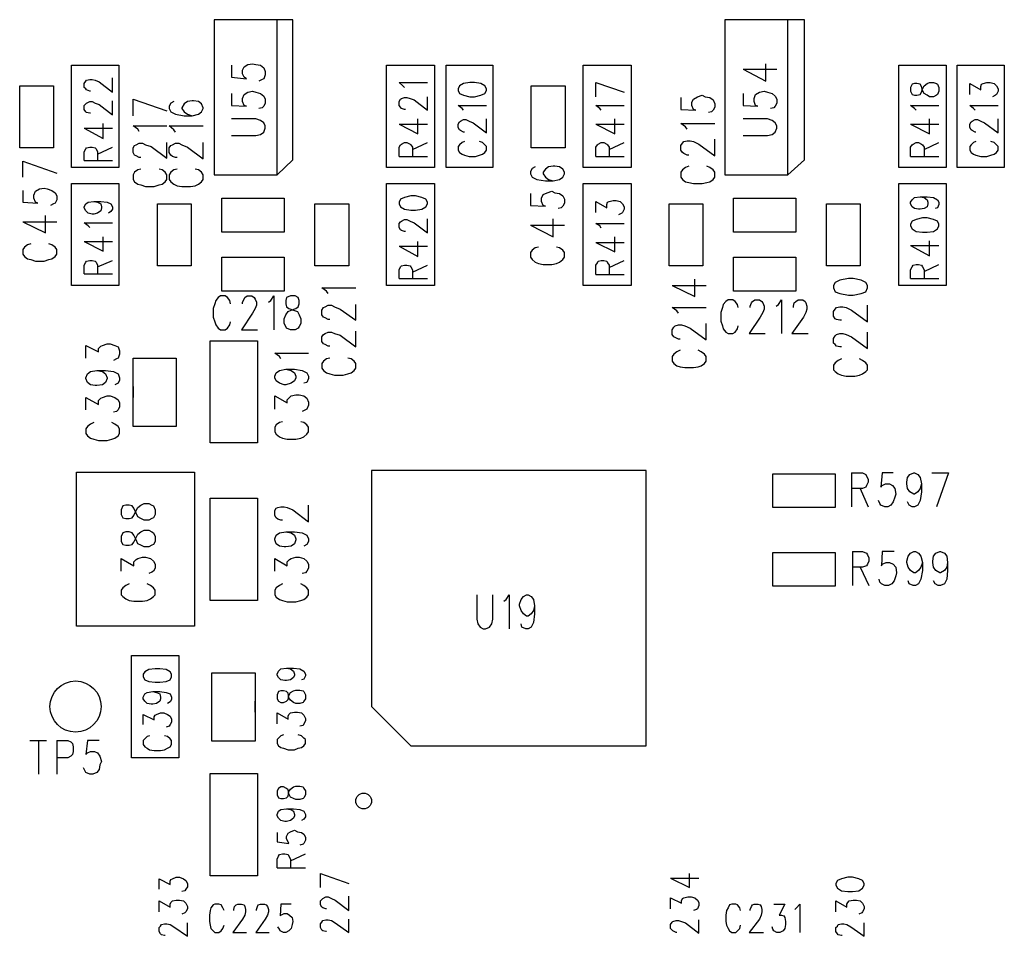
# Model space of a CAD drawing. Extents: x 11.9 to 28.1, y 10.8 to 21.2.
# Tile 19 of 33: x 18.4 to 19.6, y 17.1 to 18.2. Entities that reach past the tile are written whole.
import ezdxf

# ---------------------------------------------------------------- set-up
doc = ezdxf.new("R2010")
doc.units = 0
doc.header["$MEASUREMENT"] = 0
doc.layers.add('LAYNR1', color=2, linetype='Continuous')

msp = doc.modelspace()

# ---------------------------------------------------------------- linework, layer by layer
at = {"layer": 'LAYNR1'}
for points in [[(18.708, 18.046), (18.708, 18.224), (18.608, 18.224), (18.608, 18.027), (18.688, 18.027), (18.708, 18.046)], [(19.358, 18.046), (19.358, 18.224), (19.257, 18.224), (19.257, 18.027), (19.337, 18.027), (19.358, 18.046)], [(18.918, 18.134), (18.92, 18.13), (18.925, 18.128), (18.933, 18.126), (18.939, 18.126), (18.947, 18.128), (18.952, 18.13), (18.954, 18.134), (18.954, 18.136), (18.952, 18.14), (18.947, 18.143), (18.939, 18.144), (18.933, 18.144), (18.925, 18.143), (18.92, 18.14), (18.918, 18.136), (18.918, 18.134)], [(19.493, 18.133), (19.495, 18.129), (19.498, 18.128), (19.501, 18.128), (19.505, 18.129), (19.507, 18.132), (19.508, 18.136), (19.51, 18.14), (19.514, 18.143), (19.517, 18.144), (19.522, 18.144), (19.526, 18.143), (19.527, 18.142), (19.529, 18.138), (19.529, 18.133), (19.527, 18.129), (19.526, 18.128), (19.522, 18.126), (19.517, 18.126), (19.514, 18.128), (19.51, 18.13), (19.508, 18.134), (19.507, 18.139), (19.505, 18.142), (19.501, 18.143), (19.498, 18.143), (19.495, 18.142), (19.493, 18.138), (19.493, 18.133)], [(19.493, 17.962), (19.495, 17.958), (19.5, 17.955), (19.508, 17.954), (19.514, 17.954), (19.522, 17.955), (19.527, 17.958), (19.529, 17.962), (19.529, 17.964), (19.527, 17.968), (19.522, 17.97), (19.514, 17.972), (19.508, 17.972), (19.5, 17.97), (19.495, 17.968), (19.493, 17.964), (19.493, 17.962)], [(19.395, 17.883), (19.397, 17.878), (19.403, 17.876), (19.414, 17.874), (19.42, 17.874), (19.43, 17.876), (19.436, 17.878), (19.438, 17.883), (19.438, 17.886), (19.436, 17.89), (19.43, 17.893), (19.42, 17.895), (19.414, 17.895), (19.403, 17.893), (19.397, 17.89), (19.395, 17.886), (19.395, 17.883)], [(19.507, 17.634), (19.505, 17.628), (19.502, 17.624), (19.498, 17.621), (19.497, 17.621), (19.492, 17.624), (19.489, 17.628), (19.488, 17.634), (19.488, 17.636), (19.489, 17.642), (19.492, 17.646), (19.497, 17.648), (19.498, 17.648), (19.502, 17.646), (19.505, 17.642), (19.507, 17.634)], [(18.49, 17.595), (18.492, 17.591), (18.496, 17.59), (18.5, 17.59), (18.504, 17.591), (18.506, 17.594), (18.509, 17.6), (18.511, 17.604), (18.515, 17.607), (18.519, 17.609), (18.525, 17.609), (18.529, 17.607), (18.531, 17.606), (18.533, 17.601), (18.533, 17.595), (18.531, 17.591), (18.529, 17.59), (18.525, 17.588), (18.519, 17.588), (18.515, 17.59), (18.511, 17.592), (18.509, 17.597), (18.506, 17.603), (18.504, 17.606), (18.5, 17.607), (18.496, 17.607), (18.492, 17.606), (18.49, 17.601), (18.49, 17.595)], [(18.518, 17.389), (18.52, 17.385), (18.525, 17.383), (18.533, 17.382), (18.539, 17.382), (18.547, 17.383), (18.552, 17.385), (18.554, 17.389), (18.554, 17.392), (18.552, 17.395), (18.547, 17.398), (18.539, 17.399), (18.533, 17.399), (18.525, 17.398), (18.52, 17.395), (18.518, 17.392), (18.518, 17.389)], [(18.688, 17.361), (18.69, 17.358), (18.693, 17.356), (18.696, 17.356), (18.7, 17.358), (18.702, 17.36), (18.703, 17.365), (18.705, 17.369), (18.709, 17.371), (18.712, 17.372), (18.717, 17.372), (18.721, 17.371), (18.722, 17.37), (18.724, 17.366), (18.724, 17.361), (18.722, 17.358), (18.721, 17.356), (18.717, 17.355), (18.712, 17.355), (18.709, 17.356), (18.705, 17.359), (18.703, 17.362), (18.702, 17.368), (18.7, 17.37), (18.696, 17.371), (18.693, 17.371), (18.69, 17.37), (18.688, 17.366), (18.688, 17.361)], [(18.688, 17.239), (18.69, 17.235), (18.693, 17.234), (18.696, 17.234), (18.7, 17.235), (18.702, 17.237), (18.703, 17.243), (18.705, 17.246), (18.709, 17.249), (18.712, 17.25), (18.717, 17.25), (18.721, 17.249), (18.722, 17.247), (18.724, 17.244), (18.724, 17.239), (18.722, 17.235), (18.721, 17.234), (18.717, 17.233), (18.712, 17.233), (18.709, 17.234), (18.705, 17.236), (18.703, 17.24), (18.702, 17.245), (18.7, 17.247), (18.696, 17.249), (18.693, 17.249), (18.69, 17.247), (18.688, 17.244), (18.688, 17.239)]]:
    msp.add_lwpolyline(points, close=True, dxfattribs=at)
for points in [[(18.688, 18.027), (18.688, 18.224)], [(19.337, 18.027), (19.337, 18.224)], [(18.427, 18.036), (18.427, 18.166)], [(18.427, 18.166), (18.487, 18.166)], [(18.487, 18.166), (18.487, 18.036)], [(18.63, 18.166), (18.63, 18.151), (18.649, 18.149), (18.646, 18.151), (18.644, 18.155), (18.644, 18.16), (18.646, 18.164), (18.651, 18.167), (18.657, 18.168), (18.661, 18.167), (18.667, 18.166), (18.671, 18.163), (18.673, 18.158)], [(18.827, 18.036), (18.827, 18.166)], [(18.827, 18.166), (18.888, 18.166)], [(18.888, 18.166), (18.888, 18.036)], [(18.903, 18.036), (18.903, 18.166)], [(18.903, 18.166), (18.962, 18.166)], [(18.962, 18.166), (18.962, 18.036)], [(19.077, 18.036), (19.077, 18.166)], [(19.077, 18.166), (19.138, 18.166)], [(19.138, 18.166), (19.138, 18.036)], [(19.28, 18.161), (19.309, 18.146), (19.309, 18.168)], [(19.478, 18.036), (19.478, 18.166)], [(19.478, 18.166), (19.538, 18.166)], [(19.538, 18.166), (19.538, 18.036)], [(19.552, 18.036), (19.552, 18.166)], [(19.552, 18.166), (19.612, 18.166)], [(19.612, 18.166), (19.612, 18.036)], [(18.673, 18.158), (18.673, 18.154), (18.671, 18.149), (18.669, 18.148), (18.665, 18.146)], [(19.28, 18.161), (19.323, 18.161)], [(18.361, 18.061), (18.361, 18.14)], [(18.361, 18.14), (18.404, 18.14)], [(18.404, 18.14), (18.404, 18.061)], [(18.443, 18.143), (18.445, 18.146)], [(18.443, 18.138), (18.443, 18.143)], [(18.445, 18.146), (18.446, 18.147)], [(18.446, 18.147), (18.45, 18.148)], [(18.45, 18.148), (18.453, 18.148)], [(18.453, 18.148), (18.457, 18.147)], [(18.457, 18.147), (18.462, 18.145)], [(18.462, 18.145), (18.479, 18.132)], [(18.479, 18.132), (18.479, 18.15)], [(18.85, 18.138), (18.848, 18.14), (18.843, 18.144), (18.879, 18.144)], [(19.011, 18.061), (19.011, 18.14)], [(19.011, 18.14), (19.054, 18.14)], [(19.054, 18.14), (19.054, 18.061)], [(19.093, 18.144), (19.129, 18.132)], [(19.093, 18.126), (19.093, 18.144)], [(19.568, 18.129), (19.568, 18.143), (19.582, 18.135), (19.582, 18.139), (19.583, 18.142), (19.585, 18.143), (19.59, 18.144), (19.594, 18.144), (19.599, 18.143), (19.602, 18.14), (19.604, 18.136), (19.604, 18.133), (19.602, 18.129), (19.601, 18.128), (19.597, 18.126)], [(18.445, 18.136), (18.443, 18.138)], [(18.446, 18.135), (18.445, 18.136)], [(18.45, 18.133), (18.446, 18.135)], [(18.451, 18.133), (18.45, 18.133)], [(18.63, 18.13), (18.63, 18.115), (18.649, 18.114), (18.646, 18.115), (18.644, 18.12), (18.644, 18.124), (18.646, 18.129), (18.651, 18.132), (18.657, 18.133), (18.661, 18.132), (18.667, 18.13), (18.671, 18.127), (18.673, 18.123), (18.673, 18.118), (18.671, 18.114), (18.669, 18.112), (18.665, 18.111)], [(19.201, 18.125), (19.201, 18.11), (19.22, 18.109), (19.217, 18.11), (19.215, 18.115), (19.215, 18.119), (19.217, 18.123), (19.222, 18.126), (19.228, 18.128), (19.232, 18.126), (19.238, 18.125), (19.242, 18.122), (19.244, 18.117), (19.244, 18.113), (19.242, 18.109), (19.24, 18.107), (19.236, 18.106)], [(19.28, 18.13), (19.28, 18.115), (19.299, 18.114), (19.296, 18.115), (19.294, 18.12), (19.294, 18.124), (19.296, 18.129), (19.301, 18.132), (19.307, 18.133), (19.311, 18.132), (19.317, 18.13), (19.321, 18.127), (19.323, 18.123), (19.323, 18.118), (19.321, 18.114), (19.319, 18.112), (19.315, 18.111)], [(18.443, 18.115), (18.445, 18.117)], [(18.443, 18.11), (18.443, 18.115)], [(18.445, 18.117), (18.446, 18.118)], [(18.446, 18.118), (18.45, 18.12)], [(18.45, 18.12), (18.453, 18.12)], [(18.453, 18.12), (18.457, 18.118)], [(18.457, 18.118), (18.462, 18.116)], [(18.462, 18.116), (18.479, 18.103)], [(18.479, 18.103), (18.479, 18.121)], [(18.505, 18.123), (18.548, 18.108)], [(18.505, 18.102), (18.505, 18.123)], [(18.557, 18.12), (18.553, 18.118), (18.551, 18.114), (18.551, 18.111), (18.553, 18.107), (18.559, 18.104), (18.57, 18.102), (18.58, 18.102), (18.588, 18.104), (18.592, 18.107), (18.594, 18.111), (18.594, 18.112), (18.592, 18.117), (18.588, 18.12), (18.582, 18.121), (18.58, 18.121), (18.574, 18.12), (18.57, 18.117), (18.567, 18.112), (18.567, 18.111), (18.57, 18.107), (18.574, 18.104), (18.58, 18.102)], [(18.851, 18.11), (18.85, 18.11), (18.846, 18.111), (18.845, 18.113), (18.843, 18.115), (18.843, 18.12), (18.845, 18.123), (18.846, 18.124), (18.85, 18.125), (18.853, 18.125), (18.857, 18.124), (18.862, 18.122), (18.879, 18.109), (18.879, 18.126)], [(18.925, 18.109), (18.923, 18.111), (18.918, 18.115), (18.954, 18.115)], [(19.1, 18.109), (19.098, 18.111), (19.093, 18.115), (19.129, 18.115)], [(19.5, 18.109), (19.498, 18.111), (19.493, 18.115), (19.529, 18.115)], [(19.575, 18.109), (19.573, 18.111), (19.568, 18.115), (19.604, 18.115)], [(18.445, 18.107), (18.443, 18.11)], [(18.446, 18.106), (18.445, 18.107)], [(18.45, 18.105), (18.446, 18.106)], [(18.451, 18.105), (18.45, 18.105)], [(18.467, 18.073), (18.467, 18.092)], [(18.671, 18.093), (18.667, 18.096), (18.661, 18.098), (18.63, 18.098)], [(18.661, 18.077), (18.667, 18.078), (18.671, 18.081), (18.673, 18.086), (18.673, 18.089), (18.671, 18.093)], [(18.843, 18.091), (18.867, 18.079), (18.867, 18.098)], [(18.843, 18.091), (18.879, 18.091)], [(18.926, 18.081), (18.925, 18.081), (18.921, 18.083), (18.92, 18.084), (18.918, 18.087), (18.918, 18.091), (18.92, 18.094), (18.921, 18.095), (18.925, 18.097), (18.928, 18.097), (18.932, 18.095), (18.937, 18.093), (18.954, 18.08), (18.954, 18.098)], [(19.093, 18.091), (19.117, 18.079), (19.117, 18.098)], [(19.093, 18.091), (19.129, 18.091)], [(19.209, 18.085), (19.207, 18.088), (19.201, 18.092), (19.244, 18.092)], [(19.321, 18.093), (19.317, 18.096), (19.311, 18.098), (19.28, 18.098)], [(19.311, 18.077), (19.317, 18.078), (19.321, 18.081), (19.323, 18.086), (19.323, 18.089), (19.321, 18.093)], [(19.493, 18.091), (19.517, 18.079), (19.517, 18.098)], [(19.493, 18.091), (19.529, 18.091)], [(19.576, 18.081), (19.575, 18.081), (19.571, 18.083), (19.57, 18.084), (19.568, 18.087), (19.568, 18.091), (19.57, 18.094), (19.571, 18.095), (19.575, 18.097), (19.578, 18.097), (19.582, 18.095), (19.587, 18.093), (19.604, 18.08), (19.604, 18.098)], [(18.443, 18.086), (18.467, 18.073)], [(18.443, 18.086), (18.479, 18.086)], [(18.513, 18.082), (18.511, 18.085), (18.505, 18.089), (18.548, 18.089)], [(18.559, 18.081), (18.557, 18.084), (18.551, 18.089), (18.594, 18.089)], [(18.63, 18.077), (18.661, 18.077)], [(19.28, 18.077), (19.311, 18.077)], [(18.515, 18.049), (18.513, 18.049), (18.509, 18.051), (18.507, 18.052), (18.505, 18.055), (18.505, 18.061), (18.507, 18.064), (18.509, 18.065), (18.513, 18.067), (18.517, 18.067), (18.521, 18.065), (18.528, 18.063), (18.548, 18.048), (18.548, 18.068)], [(18.561, 18.049), (18.559, 18.049), (18.555, 18.05), (18.553, 18.052), (18.551, 18.055), (18.551, 18.061), (18.553, 18.064), (18.555, 18.065), (18.559, 18.067), (18.563, 18.067), (18.567, 18.065), (18.574, 18.062), (18.594, 18.047), (18.594, 18.068)], [(18.843, 18.05), (18.843, 18.062), (18.845, 18.065), (18.846, 18.066), (18.85, 18.068), (18.853, 18.068), (18.857, 18.066), (18.858, 18.065), (18.86, 18.062), (18.86, 18.05)], [(18.86, 18.059), (18.879, 18.068)], [(18.926, 18.069), (18.923, 18.068), (18.92, 18.065), (18.918, 18.063), (18.918, 18.058), (18.92, 18.055), (18.923, 18.053), (18.926, 18.052), (18.932, 18.05), (18.94, 18.05), (18.945, 18.052), (18.949, 18.053), (18.952, 18.055), (18.954, 18.058), (18.954, 18.063), (18.952, 18.065), (18.949, 18.068), (18.945, 18.069)], [(19.093, 18.05), (19.093, 18.062), (19.095, 18.065), (19.096, 18.066), (19.1, 18.068), (19.103, 18.068), (19.107, 18.066), (19.108, 18.065), (19.11, 18.062), (19.11, 18.05)], [(19.11, 18.059), (19.129, 18.068)], [(19.211, 18.052), (19.209, 18.052), (19.205, 18.054), (19.203, 18.055), (19.201, 18.058), (19.201, 18.064), (19.203, 18.067), (19.205, 18.069), (19.209, 18.07), (19.213, 18.07), (19.217, 18.069), (19.224, 18.066), (19.244, 18.051), (19.244, 18.072)], [(19.493, 18.05), (19.493, 18.062), (19.495, 18.065), (19.496, 18.066), (19.5, 18.068), (19.503, 18.068), (19.507, 18.066), (19.508, 18.065), (19.51, 18.062), (19.51, 18.05)], [(19.51, 18.059), (19.529, 18.068)], [(19.576, 18.069), (19.573, 18.068), (19.57, 18.065), (19.568, 18.063), (19.568, 18.058), (19.57, 18.055), (19.573, 18.053), (19.576, 18.052), (19.582, 18.05), (19.59, 18.05), (19.595, 18.052), (19.599, 18.053), (19.602, 18.055), (19.604, 18.058), (19.604, 18.063), (19.602, 18.065), (19.599, 18.068), (19.595, 18.069)], [(18.404, 18.061), (18.361, 18.061)], [(18.443, 18.056), (18.445, 18.06)], [(18.443, 18.045), (18.443, 18.056)], [(18.445, 18.06), (18.446, 18.061)], [(18.446, 18.061), (18.45, 18.062)], [(18.45, 18.062), (18.453, 18.062)], [(18.453, 18.062), (18.457, 18.061)], [(18.457, 18.061), (18.458, 18.06)], [(18.458, 18.06), (18.46, 18.056)], [(18.46, 18.053), (18.479, 18.062)], [(18.46, 18.056), (18.46, 18.045)], [(19.054, 18.061), (19.011, 18.061)], [(18.365, 18.044), (18.408, 18.029)], [(18.365, 18.024), (18.365, 18.044)], [(18.443, 18.045), (18.479, 18.045)], [(18.843, 18.05), (18.879, 18.05)], [(19.093, 18.05), (19.129, 18.05)], [(19.493, 18.05), (19.529, 18.05)], [(18.487, 18.036), (18.427, 18.036)], [(18.515, 18.034), (18.511, 18.033), (18.507, 18.03), (18.505, 18.027), (18.505, 18.021), (18.507, 18.018), (18.511, 18.015), (18.515, 18.014), (18.521, 18.012), (18.532, 18.012), (18.538, 18.014), (18.542, 18.015), (18.546, 18.018), (18.548, 18.021), (18.548, 18.027), (18.546, 18.03), (18.542, 18.033), (18.538, 18.034)], [(18.561, 18.034), (18.557, 18.033), (18.553, 18.03), (18.551, 18.027), (18.551, 18.021), (18.553, 18.018), (18.557, 18.015), (18.561, 18.013), (18.567, 18.012), (18.578, 18.012), (18.584, 18.013), (18.588, 18.015), (18.592, 18.018), (18.594, 18.021), (18.594, 18.027), (18.592, 18.03), (18.588, 18.033), (18.584, 18.034)], [(18.888, 18.036), (18.827, 18.036)], [(18.962, 18.036), (18.903, 18.036)], [(19.016, 18.037), (19.012, 18.035), (19.01, 18.031), (19.01, 18.028), (19.012, 18.024), (19.018, 18.021), (19.029, 18.019), (19.039, 18.019), (19.047, 18.021), (19.051, 18.024), (19.053, 18.028), (19.053, 18.03), (19.051, 18.034), (19.047, 18.037), (19.041, 18.038), (19.039, 18.038), (19.033, 18.037), (19.029, 18.034), (19.026, 18.03), (19.026, 18.028), (19.029, 18.024), (19.033, 18.021), (19.039, 18.019)], [(19.138, 18.036), (19.077, 18.036)], [(19.211, 18.038), (19.207, 18.036), (19.203, 18.033), (19.201, 18.03), (19.201, 18.024), (19.203, 18.021), (19.207, 18.018), (19.211, 18.017), (19.217, 18.016), (19.228, 18.016), (19.234, 18.017), (19.238, 18.018), (19.242, 18.021), (19.244, 18.024), (19.244, 18.03), (19.242, 18.033), (19.238, 18.036), (19.234, 18.038)], [(19.538, 18.036), (19.478, 18.036)], [(19.612, 18.036), (19.552, 18.036)], [(18.427, 17.886), (18.427, 18.016)], [(18.427, 18.016), (18.487, 18.016)], [(18.487, 18.016), (18.487, 17.886)], [(18.827, 17.886), (18.827, 18.016)], [(18.827, 18.016), (18.888, 18.016)], [(18.888, 18.016), (18.888, 17.886)], [(19.077, 17.886), (19.077, 18.016)], [(19.077, 18.016), (19.138, 18.016)], [(19.138, 18.016), (19.138, 17.886)], [(19.478, 17.886), (19.478, 18.016)], [(19.478, 18.016), (19.538, 18.016)], [(19.538, 18.016), (19.538, 17.886)], [(18.365, 18.007), (18.365, 17.992), (18.384, 17.991), (18.381, 17.992), (18.379, 17.997), (18.379, 18.001), (18.381, 18.006), (18.386, 18.009), (18.392, 18.01), (18.396, 18.009), (18.402, 18.007), (18.406, 18.004), (18.408, 18)], [(19.01, 18.003), (19.01, 17.988), (19.029, 17.987), (19.026, 17.988), (19.024, 17.993), (19.024, 17.997), (19.026, 18.002), (19.031, 18.004), (19.037, 18.006), (19.041, 18.004), (19.047, 18.003), (19.051, 18), (19.053, 17.996), (19.053, 17.991), (19.051, 17.987), (19.049, 17.985), (19.045, 17.984)], [(18.408, 18), (18.408, 17.995), (18.406, 17.991), (18.404, 17.99), (18.4, 17.988)], [(18.443, 17.986), (18.445, 17.99)], [(18.445, 17.99), (18.448, 17.992)], [(18.448, 17.992), (18.455, 17.993)], [(18.455, 17.993), (18.46, 17.992)], [(18.455, 17.993), (18.464, 17.993)], [(18.46, 17.992), (18.464, 17.99)], [(18.464, 17.993), (18.472, 17.992)], [(18.464, 17.99), (18.465, 17.986)], [(18.472, 17.992), (18.477, 17.99)], [(18.477, 17.99), (18.479, 17.986)], [(18.536, 17.911), (18.536, 17.99)], [(18.536, 17.99), (18.579, 17.99)], [(18.579, 17.99), (18.579, 17.911)], [(18.618, 17.997), (18.697, 17.997)], [(18.618, 17.954), (18.618, 17.997)], [(18.697, 17.997), (18.697, 17.954)], [(18.736, 17.911), (18.736, 17.99)], [(18.736, 17.99), (18.779, 17.99)], [(18.779, 17.99), (18.779, 17.911)], [(18.845, 17.996), (18.843, 17.992)], [(18.843, 17.992), (18.843, 17.99)], [(18.843, 17.99), (18.845, 17.986)], [(18.85, 17.998), (18.845, 17.996)], [(18.858, 18), (18.85, 17.998)], [(18.864, 18), (18.858, 18)], [(18.872, 17.998), (18.864, 18)], [(18.877, 17.996), (18.872, 17.998)], [(18.879, 17.992), (18.877, 17.996)], [(18.877, 17.986), (18.879, 17.99)], [(18.879, 17.99), (18.879, 17.992)], [(19.093, 17.979), (19.093, 17.993), (19.107, 17.985), (19.107, 17.989), (19.108, 17.992), (19.11, 17.993), (19.115, 17.994), (19.119, 17.994), (19.124, 17.993), (19.127, 17.99), (19.129, 17.986), (19.129, 17.983), (19.127, 17.979), (19.126, 17.978), (19.122, 17.976)], [(19.186, 17.911), (19.186, 17.99)], [(19.186, 17.99), (19.229, 17.99)], [(19.229, 17.99), (19.229, 17.911)], [(19.268, 17.997), (19.347, 17.997)], [(19.268, 17.954), (19.268, 17.997)], [(19.347, 17.997), (19.347, 17.954)], [(19.386, 17.911), (19.386, 17.99)], [(19.386, 17.99), (19.429, 17.99)], [(19.429, 17.99), (19.429, 17.911)], [(19.505, 17.999), (19.51, 17.998), (19.514, 17.995), (19.515, 17.992), (19.515, 17.99), (19.514, 17.986), (19.51, 17.984), (19.505, 17.983), (19.503, 17.983), (19.498, 17.984), (19.495, 17.986), (19.493, 17.99), (19.493, 17.992), (19.495, 17.995), (19.498, 17.998), (19.505, 17.999), (19.514, 17.999), (19.522, 17.998), (19.527, 17.995), (19.529, 17.992), (19.529, 17.989), (19.527, 17.985), (19.524, 17.984)], [(18.443, 17.985), (18.443, 17.986)], [(18.445, 17.981), (18.443, 17.985)], [(18.448, 17.978), (18.445, 17.981)], [(18.453, 17.977), (18.448, 17.978)], [(18.455, 17.977), (18.453, 17.977)], [(18.46, 17.978), (18.455, 17.977)], [(18.464, 17.981), (18.46, 17.978)], [(18.465, 17.985), (18.464, 17.981)], [(18.465, 17.986), (18.465, 17.985)], [(18.477, 17.98), (18.474, 17.978)], [(18.479, 17.983), (18.477, 17.98)], [(18.479, 17.986), (18.479, 17.983)], [(18.845, 17.986), (18.85, 17.983)], [(18.85, 17.983), (18.858, 17.982)], [(18.858, 17.982), (18.864, 17.982)], [(18.864, 17.982), (18.872, 17.983)], [(18.872, 17.983), (18.877, 17.986)], [(18.365, 17.967), (18.394, 17.953), (18.394, 17.975)], [(18.365, 17.967), (18.408, 17.967)], [(18.448, 17.962), (18.443, 17.966)], [(18.443, 17.966), (18.479, 17.966)], [(18.843, 17.965), (18.845, 17.967)], [(18.843, 17.96), (18.843, 17.965)], [(18.845, 17.967), (18.846, 17.968)], [(18.846, 17.968), (18.85, 17.97)], [(18.85, 17.97), (18.853, 17.97)], [(18.853, 17.97), (18.857, 17.968)], [(18.857, 17.968), (18.862, 17.966)], [(18.862, 17.966), (18.879, 17.953)], [(18.879, 17.953), (18.879, 17.971)], [(19.01, 17.963), (19.039, 17.948), (19.039, 17.971)], [(19.1, 17.959), (19.098, 17.962), (19.093, 17.965), (19.129, 17.965)], [(18.45, 17.96), (18.448, 17.962)], [(18.697, 17.954), (18.618, 17.954)], [(18.845, 17.957), (18.843, 17.96)], [(18.846, 17.956), (18.845, 17.957)], [(18.85, 17.955), (18.846, 17.956)], [(18.851, 17.955), (18.85, 17.955)], [(19.01, 17.963), (19.053, 17.963)], [(19.347, 17.954), (19.268, 17.954)], [(18.443, 17.942), (18.467, 17.93)], [(18.443, 17.942), (18.479, 17.942)], [(18.467, 17.93), (18.467, 17.948)], [(18.867, 17.923), (18.867, 17.942)], [(19.093, 17.941), (19.117, 17.929), (19.117, 17.948)], [(19.093, 17.941), (19.129, 17.941)], [(19.493, 17.937), (19.517, 17.924), (19.517, 17.943)], [(18.367, 17.935), (18.365, 17.932), (18.365, 17.926), (18.367, 17.923), (18.371, 17.92), (18.375, 17.919)], [(18.375, 17.939), (18.371, 17.938), (18.367, 17.935)], [(18.406, 17.935), (18.402, 17.938), (18.398, 17.939)], [(18.398, 17.919), (18.402, 17.92), (18.406, 17.923), (18.408, 17.926), (18.408, 17.932), (18.406, 17.935)], [(18.843, 17.936), (18.867, 17.923)], [(18.843, 17.936), (18.879, 17.936)], [(19.02, 17.935), (19.016, 17.934), (19.012, 17.931), (19.01, 17.928), (19.01, 17.922), (19.012, 17.919), (19.016, 17.916), (19.02, 17.914), (19.026, 17.913), (19.037, 17.913), (19.043, 17.914), (19.047, 17.916), (19.051, 17.919), (19.053, 17.922), (19.053, 17.928), (19.051, 17.931), (19.047, 17.934), (19.043, 17.935)], [(19.493, 17.937), (19.529, 17.937)], [(18.375, 17.919), (18.381, 17.917), (18.392, 17.917), (18.398, 17.919)], [(18.443, 17.912), (18.445, 17.916)], [(18.445, 17.916), (18.446, 17.917)], [(18.446, 17.917), (18.45, 17.918)], [(18.45, 17.918), (18.453, 17.918)], [(18.453, 17.918), (18.457, 17.917)], [(18.457, 17.917), (18.458, 17.916)], [(18.458, 17.916), (18.46, 17.912)], [(18.46, 17.91), (18.479, 17.918)], [(18.618, 17.879), (18.618, 17.922)], [(18.618, 17.922), (18.697, 17.922)], [(18.697, 17.922), (18.697, 17.879)], [(19.093, 17.9), (19.093, 17.912), (19.095, 17.915), (19.096, 17.917), (19.1, 17.918), (19.103, 17.918), (19.107, 17.917), (19.108, 17.915), (19.11, 17.912), (19.11, 17.9)], [(19.11, 17.909), (19.129, 17.918)], [(19.268, 17.879), (19.268, 17.922)], [(19.268, 17.922), (19.347, 17.922)], [(19.347, 17.922), (19.347, 17.879)], [(18.443, 17.901), (18.443, 17.912)], [(18.46, 17.912), (18.46, 17.901)], [(18.579, 17.911), (18.536, 17.911)], [(18.779, 17.911), (18.736, 17.911)], [(18.843, 17.906), (18.845, 17.91)], [(18.843, 17.895), (18.843, 17.906)], [(18.845, 17.91), (18.846, 17.911)], [(18.846, 17.911), (18.85, 17.912)], [(18.85, 17.912), (18.853, 17.912)], [(18.853, 17.912), (18.857, 17.911)], [(18.857, 17.911), (18.858, 17.91)], [(18.858, 17.91), (18.86, 17.906)], [(18.86, 17.903), (18.879, 17.912)], [(18.86, 17.906), (18.86, 17.895)], [(19.229, 17.911), (19.186, 17.911)], [(19.429, 17.911), (19.386, 17.911)], [(19.493, 17.895), (19.493, 17.906), (19.495, 17.91), (19.496, 17.912), (19.5, 17.913), (19.503, 17.913), (19.507, 17.912), (19.508, 17.91), (19.51, 17.906), (19.51, 17.895)], [(19.51, 17.904), (19.529, 17.913)], [(18.443, 17.901), (18.479, 17.901)], [(18.843, 17.895), (18.879, 17.895)], [(19.093, 17.9), (19.129, 17.9)], [(19.19, 17.886), (19.219, 17.872), (19.219, 17.894)], [(19.493, 17.895), (19.529, 17.895)], [(18.487, 17.886), (18.427, 17.886)], [(18.697, 17.879), (18.618, 17.879)], [(18.753, 17.876), (18.751, 17.879), (18.745, 17.883), (18.788, 17.883)], [(18.888, 17.886), (18.827, 17.886)], [(19.138, 17.886), (19.077, 17.886)], [(19.19, 17.886), (19.233, 17.886)], [(19.347, 17.879), (19.268, 17.879)], [(19.538, 17.886), (19.478, 17.886)], [(18.625, 17.871), (18.622, 17.873), (18.616, 17.873), (18.613, 17.871), (18.61, 17.867), (18.609, 17.863)], [(18.629, 17.863), (18.628, 17.867), (18.625, 17.871)], [(18.644, 17.863), (18.644, 17.865), (18.646, 17.869), (18.647, 17.871), (18.65, 17.873), (18.656, 17.873), (18.659, 17.871), (18.66, 17.869), (18.662, 17.865), (18.662, 17.861), (18.66, 17.857), (18.657, 17.851)], [(18.677, 17.865), (18.68, 17.867), (18.684, 17.873), (18.684, 17.83)], [(18.705, 17.873), (18.7, 17.871), (18.699, 17.867), (18.699, 17.863), (18.7, 17.859), (18.703, 17.857), (18.709, 17.855), (18.714, 17.853), (18.716, 17.849), (18.718, 17.844), (18.718, 17.838), (18.716, 17.834), (18.715, 17.832), (18.711, 17.83), (18.705, 17.83), (18.7, 17.832), (18.699, 17.834), (18.697, 17.838), (18.697, 17.844), (18.699, 17.849), (18.702, 17.853), (18.706, 17.855)], [(18.706, 17.855), (18.712, 17.857), (18.715, 17.859), (18.716, 17.863), (18.716, 17.867), (18.715, 17.871), (18.711, 17.873), (18.705, 17.873)], [(19.27, 17.866), (19.267, 17.868), (19.261, 17.868), (19.258, 17.866), (19.255, 17.862), (19.254, 17.858)], [(19.274, 17.858), (19.273, 17.862), (19.27, 17.866)], [(19.289, 17.858), (19.289, 17.86), (19.291, 17.864), (19.292, 17.866), (19.295, 17.868), (19.301, 17.868), (19.304, 17.866), (19.305, 17.864), (19.307, 17.86), (19.307, 17.856), (19.305, 17.852), (19.302, 17.846)], [(19.322, 17.86), (19.325, 17.862), (19.329, 17.868), (19.329, 17.825)], [(19.344, 17.858), (19.344, 17.86), (19.345, 17.864), (19.347, 17.866), (19.35, 17.868), (19.356, 17.868), (19.359, 17.866), (19.36, 17.864), (19.361, 17.86), (19.361, 17.856), (19.36, 17.852), (19.357, 17.846), (19.342, 17.825), (19.363, 17.825)], [(18.609, 17.863), (18.607, 17.857), (18.607, 17.846), (18.609, 17.84)], [(18.755, 17.843), (18.753, 17.843), (18.749, 17.845), (18.747, 17.846), (18.745, 17.849), (18.745, 17.855), (18.747, 17.858), (18.749, 17.859), (18.753, 17.861), (18.757, 17.861), (18.761, 17.859), (18.768, 17.856), (18.788, 17.842), (18.788, 17.862)], [(19.198, 17.851), (19.196, 17.854), (19.19, 17.858), (19.233, 17.858)], [(19.254, 17.858), (19.252, 17.852), (19.252, 17.841), (19.254, 17.835)], [(19.405, 17.842), (19.403, 17.842), (19.399, 17.843), (19.397, 17.844), (19.395, 17.847), (19.395, 17.853), (19.397, 17.856), (19.399, 17.858), (19.403, 17.859), (19.407, 17.859), (19.411, 17.858), (19.418, 17.855), (19.438, 17.84), (19.438, 17.861)], [(18.609, 17.84), (18.61, 17.836), (18.613, 17.832), (18.616, 17.83), (18.622, 17.83), (18.625, 17.832)], [(18.625, 17.832), (18.628, 17.836), (18.629, 17.84)], [(18.657, 17.851), (18.643, 17.83), (18.663, 17.83)], [(19.302, 17.846), (19.288, 17.825), (19.308, 17.825)], [(18.755, 17.809), (18.753, 17.809), (18.749, 17.811), (18.747, 17.812), (18.745, 17.815), (18.745, 17.821), (18.747, 17.824), (18.749, 17.825), (18.753, 17.827), (18.757, 17.827), (18.761, 17.825), (18.768, 17.823), (18.788, 17.808), (18.788, 17.828)], [(19.2, 17.818), (19.198, 17.818), (19.194, 17.82), (19.192, 17.821), (19.19, 17.824), (19.19, 17.83), (19.192, 17.833), (19.194, 17.835), (19.198, 17.836), (19.202, 17.836), (19.206, 17.835), (19.213, 17.832), (19.233, 17.817), (19.233, 17.838)], [(19.254, 17.835), (19.255, 17.831), (19.258, 17.827), (19.261, 17.825), (19.267, 17.825), (19.27, 17.827)], [(19.27, 17.827), (19.273, 17.831), (19.274, 17.835)], [(19.395, 17.819), (19.397, 17.822), (19.399, 17.824), (19.403, 17.825), (19.407, 17.825), (19.411, 17.824), (19.418, 17.821), (19.438, 17.806), (19.438, 17.827)], [(18.603, 17.686), (18.603, 17.816)], [(18.603, 17.816), (18.663, 17.816)], [(18.663, 17.816), (18.663, 17.686)], [(19.405, 17.808), (19.403, 17.808), (19.399, 17.809), (19.397, 17.811), (19.395, 17.813), (19.395, 17.819)], [(18.445, 17.794), (18.445, 17.81), (18.461, 17.802), (18.461, 17.806), (18.464, 17.809), (18.466, 17.81), (18.472, 17.812), (18.476, 17.812), (18.482, 17.81), (18.486, 17.808), (18.488, 17.803), (18.488, 17.799), (18.486, 17.794), (18.484, 17.793), (18.48, 17.791)], [(19.2, 17.804), (19.196, 17.802), (19.192, 17.799), (19.19, 17.796), (19.19, 17.79), (19.192, 17.787), (19.196, 17.784), (19.2, 17.783), (19.206, 17.782), (19.217, 17.782), (19.223, 17.783), (19.227, 17.784), (19.231, 17.787), (19.233, 17.79), (19.233, 17.796), (19.231, 17.799), (19.227, 17.802), (19.223, 17.804)], [(18.505, 17.707), (18.505, 17.794)], [(18.505, 17.794), (18.56, 17.794)], [(18.56, 17.794), (18.56, 17.707)], [(18.693, 17.793), (18.691, 17.796), (18.685, 17.8), (18.728, 17.8)], [(18.755, 17.794), (18.751, 17.793), (18.747, 17.79), (18.745, 17.787), (18.745, 17.781), (18.747, 17.778), (18.751, 17.775), (18.755, 17.774), (18.761, 17.772), (18.772, 17.772), (18.778, 17.774), (18.782, 17.775), (18.786, 17.778), (18.788, 17.781), (18.788, 17.787), (18.786, 17.79), (18.782, 17.793), (18.778, 17.794)], [(19.405, 17.793), (19.401, 17.791), (19.397, 17.788), (19.395, 17.785), (19.395, 17.779), (19.397, 17.777), (19.401, 17.774), (19.405, 17.772), (19.411, 17.771)], [(19.422, 17.771), (19.428, 17.772), (19.432, 17.774), (19.436, 17.777), (19.438, 17.779), (19.438, 17.785), (19.436, 17.788), (19.432, 17.791), (19.428, 17.793)], [(18.459, 17.778), (18.466, 17.777), (18.47, 17.774), (18.472, 17.769), (18.472, 17.768), (18.47, 17.763), (18.466, 17.76), (18.459, 17.759), (18.457, 17.759), (18.451, 17.76), (18.447, 17.763), (18.445, 17.768), (18.445, 17.769), (18.447, 17.774), (18.451, 17.777), (18.459, 17.778), (18.47, 17.778), (18.48, 17.777), (18.486, 17.774), (18.488, 17.769), (18.488, 17.766), (18.486, 17.762), (18.482, 17.76)], [(18.699, 17.78), (18.706, 17.778), (18.71, 17.775), (18.712, 17.771), (18.712, 17.769), (18.71, 17.765), (18.706, 17.762), (18.699, 17.76), (18.697, 17.76), (18.691, 17.762), (18.687, 17.765), (18.685, 17.769), (18.685, 17.771), (18.687, 17.775), (18.691, 17.778), (18.699, 17.78), (18.71, 17.78), (18.72, 17.778), (18.726, 17.775), (18.728, 17.771), (18.728, 17.768), (18.726, 17.763), (18.722, 17.762)], [(19.411, 17.771), (19.422, 17.771)], [(18.505, 17.758), (18.505, 17.744)], [(18.56, 17.758), (18.56, 17.744)], [(18.445, 17.728), (18.445, 17.744), (18.461, 17.735), (18.461, 17.74), (18.464, 17.743), (18.466, 17.744), (18.472, 17.746), (18.476, 17.746), (18.482, 17.744), (18.486, 17.741), (18.488, 17.737), (18.488, 17.732), (18.486, 17.728), (18.484, 17.726), (18.48, 17.725)], [(18.685, 17.729), (18.685, 17.746), (18.701, 17.737), (18.701, 17.741), (18.704, 17.744), (18.706, 17.746), (18.712, 17.747), (18.716, 17.747), (18.722, 17.746), (18.726, 17.743), (18.728, 17.738), (18.728, 17.734), (18.726, 17.729), (18.724, 17.728), (18.72, 17.726)], [(18.455, 17.712), (18.451, 17.71), (18.447, 17.707), (18.445, 17.704), (18.445, 17.698), (18.447, 17.695), (18.451, 17.692), (18.455, 17.691), (18.461, 17.689), (18.472, 17.689), (18.478, 17.691), (18.482, 17.692), (18.486, 17.695), (18.488, 17.698), (18.488, 17.704), (18.486, 17.707), (18.482, 17.71), (18.478, 17.712)], [(18.56, 17.707), (18.505, 17.707)], [(18.695, 17.713), (18.691, 17.712), (18.687, 17.709), (18.685, 17.706), (18.685, 17.7), (18.687, 17.697), (18.691, 17.694), (18.695, 17.692), (18.701, 17.691), (18.712, 17.691), (18.718, 17.692), (18.722, 17.694), (18.726, 17.697), (18.728, 17.7), (18.728, 17.706), (18.726, 17.709), (18.722, 17.712), (18.718, 17.713)], [(18.663, 17.686), (18.603, 17.686)], [(18.433, 17.453), (18.433, 17.649)], [(18.433, 17.649), (18.583, 17.649)], [(18.583, 17.649), (18.583, 17.453)], [(19.157, 17.651), (18.808, 17.651)], [(18.808, 17.651), (18.808, 17.351)], [(19.157, 17.301), (19.157, 17.651)], [(19.318, 17.647), (19.397, 17.647)], [(19.318, 17.604), (19.318, 17.647)], [(19.397, 17.647), (19.397, 17.604)], [(19.418, 17.648), (19.418, 17.605)], [(19.418, 17.648), (19.432, 17.648), (19.436, 17.646), (19.437, 17.644), (19.439, 17.64), (19.439, 17.636), (19.437, 17.632), (19.436, 17.63), (19.432, 17.628), (19.418, 17.628)], [(19.471, 17.648), (19.457, 17.648), (19.455, 17.63), (19.457, 17.632), (19.461, 17.634), (19.466, 17.634), (19.47, 17.632), (19.473, 17.628), (19.474, 17.621)], [(19.52, 17.648), (19.541, 17.648)], [(19.541, 17.648), (19.526, 17.605)], [(19.429, 17.628), (19.439, 17.605)], [(19.507, 17.634), (19.507, 17.624)], [(18.603, 17.486), (18.603, 17.616)], [(18.603, 17.616), (18.663, 17.616)], [(18.663, 17.616), (18.663, 17.486)], [(19.474, 17.621), (19.473, 17.617), (19.471, 17.611), (19.468, 17.607), (19.464, 17.605), (19.46, 17.605), (19.455, 17.607), (19.454, 17.609), (19.452, 17.613)], [(19.507, 17.624), (19.505, 17.613), (19.502, 17.607), (19.498, 17.605), (19.495, 17.605), (19.491, 17.607)], [(18.695, 17.588), (18.693, 17.588), (18.689, 17.589), (18.687, 17.591), (18.685, 17.594), (18.685, 17.6), (18.687, 17.603), (18.689, 17.604), (18.693, 17.605), (18.697, 17.605), (18.701, 17.604), (18.708, 17.601), (18.728, 17.586), (18.728, 17.607)], [(19.397, 17.604), (19.318, 17.604)], [(19.491, 17.607), (19.489, 17.611)], [(18.509, 17.566), (18.511, 17.57), (18.515, 17.573), (18.519, 17.575), (18.525, 17.575), (18.529, 17.573), (18.531, 17.572), (18.533, 17.567), (18.533, 17.561), (18.531, 17.557), (18.529, 17.556), (18.525, 17.554), (18.519, 17.554), (18.515, 17.556), (18.511, 17.558), (18.509, 17.563), (18.506, 17.569), (18.504, 17.572), (18.5, 17.573), (18.496, 17.573), (18.492, 17.572), (18.49, 17.567), (18.49, 17.561)], [(18.49, 17.561), (18.492, 17.557), (18.496, 17.556), (18.5, 17.556), (18.504, 17.557), (18.506, 17.56), (18.509, 17.566)], [(18.699, 17.573), (18.706, 17.572), (18.71, 17.569), (18.712, 17.564), (18.712, 17.563), (18.71, 17.558), (18.706, 17.555), (18.699, 17.554), (18.697, 17.554), (18.691, 17.555), (18.687, 17.558), (18.685, 17.563), (18.685, 17.564), (18.687, 17.569), (18.691, 17.572), (18.699, 17.573), (18.71, 17.573), (18.72, 17.572), (18.726, 17.569), (18.728, 17.564), (18.728, 17.561), (18.726, 17.557), (18.722, 17.555)], [(18.49, 17.523), (18.49, 17.539), (18.506, 17.53), (18.506, 17.535), (18.509, 17.538), (18.511, 17.539), (18.517, 17.541), (18.521, 17.541), (18.527, 17.539), (18.531, 17.536), (18.533, 17.532), (18.533, 17.527), (18.531, 17.523), (18.529, 17.522), (18.525, 17.52)], [(18.685, 17.523), (18.685, 17.539), (18.701, 17.53), (18.701, 17.535), (18.704, 17.538), (18.706, 17.539), (18.712, 17.541), (18.716, 17.541), (18.722, 17.539), (18.726, 17.536), (18.728, 17.532), (18.728, 17.527), (18.726, 17.523), (18.724, 17.521), (18.72, 17.52)], [(19.318, 17.547), (19.397, 17.547)], [(19.318, 17.504), (19.318, 17.547)], [(19.397, 17.547), (19.397, 17.504)], [(19.419, 17.548), (19.419, 17.505)], [(19.419, 17.548), (19.432, 17.548), (19.437, 17.546), (19.438, 17.544), (19.44, 17.54), (19.44, 17.536), (19.438, 17.532), (19.437, 17.53), (19.432, 17.528), (19.419, 17.528)], [(19.472, 17.548), (19.457, 17.548), (19.456, 17.53), (19.457, 17.532), (19.462, 17.534), (19.466, 17.534), (19.471, 17.532), (19.474, 17.528), (19.475, 17.521), (19.474, 17.517), (19.472, 17.511), (19.469, 17.507), (19.465, 17.505), (19.46, 17.505), (19.456, 17.507), (19.454, 17.509), (19.453, 17.513)], [(19.508, 17.534), (19.506, 17.528), (19.503, 17.524), (19.499, 17.521), (19.497, 17.521), (19.493, 17.524), (19.49, 17.528), (19.488, 17.534), (19.488, 17.536), (19.49, 17.542), (19.493, 17.546), (19.497, 17.548), (19.499, 17.548), (19.503, 17.546), (19.506, 17.542), (19.508, 17.534), (19.508, 17.524), (19.506, 17.513), (19.503, 17.507), (19.499, 17.505), (19.496, 17.505), (19.491, 17.507), (19.49, 17.511)], [(19.54, 17.534), (19.539, 17.528), (19.536, 17.524), (19.531, 17.521), (19.53, 17.521), (19.525, 17.524), (19.522, 17.528), (19.521, 17.534), (19.521, 17.536), (19.522, 17.542), (19.525, 17.546), (19.53, 17.548), (19.531, 17.548), (19.536, 17.546), (19.539, 17.542), (19.54, 17.534), (19.54, 17.524), (19.539, 17.513), (19.536, 17.507), (19.531, 17.505), (19.528, 17.505), (19.524, 17.507), (19.522, 17.511)], [(19.429, 17.528), (19.44, 17.505)], [(18.5, 17.507), (18.496, 17.505), (18.492, 17.502), (18.49, 17.499), (18.49, 17.493), (18.492, 17.491), (18.496, 17.488), (18.5, 17.486), (18.506, 17.485)], [(18.517, 17.485), (18.523, 17.486), (18.527, 17.488), (18.531, 17.491), (18.533, 17.493), (18.533, 17.499), (18.531, 17.502), (18.527, 17.505), (18.523, 17.507)], [(18.695, 17.507), (18.691, 17.505), (18.687, 17.502), (18.685, 17.499), (18.685, 17.493), (18.687, 17.49), (18.691, 17.487), (18.695, 17.486), (18.701, 17.484), (18.712, 17.484), (18.718, 17.486), (18.722, 17.487), (18.726, 17.49), (18.728, 17.493), (18.728, 17.499), (18.726, 17.502), (18.722, 17.505), (18.718, 17.507)], [(19.397, 17.504), (19.318, 17.504)], [(18.942, 17.493), (18.942, 17.462), (18.943, 17.456), (18.946, 17.452), (18.95, 17.45), (18.953, 17.45), (18.958, 17.452), (18.961, 17.456), (18.962, 17.462), (18.962, 17.493)], [(18.976, 17.485), (18.979, 17.487), (18.983, 17.493), (18.983, 17.45)], [(19.015, 17.479), (19.014, 17.473), (19.011, 17.469), (19.007, 17.466), (19.005, 17.466), (19.001, 17.469), (18.998, 17.473), (18.996, 17.479), (18.996, 17.481), (18.998, 17.487), (19.001, 17.491), (19.005, 17.493), (19.007, 17.493), (19.011, 17.491), (19.014, 17.487), (19.015, 17.479), (19.015, 17.469), (19.014, 17.458), (19.011, 17.452), (19.007, 17.45), (19.004, 17.45), (18.999, 17.452), (18.998, 17.456)], [(18.506, 17.485), (18.517, 17.485)], [(18.663, 17.486), (18.603, 17.486)], [(18.583, 17.453), (18.433, 17.453)], [(18.503, 17.286), (18.503, 17.416)], [(18.503, 17.416), (18.563, 17.416)], [(18.563, 17.416), (18.563, 17.286)], [(18.605, 17.307), (18.605, 17.394)], [(18.605, 17.394), (18.66, 17.394)], [(18.66, 17.394), (18.66, 17.307)], [(18.7, 17.4), (18.705, 17.399), (18.709, 17.396), (18.71, 17.392), (18.71, 17.391), (18.709, 17.388), (18.705, 17.385), (18.7, 17.384), (18.698, 17.384), (18.693, 17.385), (18.69, 17.388), (18.688, 17.391), (18.688, 17.392), (18.69, 17.396), (18.693, 17.399), (18.7, 17.4), (18.709, 17.4), (18.717, 17.399), (18.722, 17.396), (18.724, 17.392), (18.724, 17.39), (18.722, 17.386), (18.719, 17.385)], [(18.53, 17.37), (18.535, 17.369), (18.539, 17.367), (18.54, 17.363), (18.54, 17.361), (18.539, 17.358), (18.535, 17.355), (18.53, 17.354), (18.528, 17.354), (18.523, 17.355), (18.52, 17.358), (18.518, 17.361), (18.518, 17.363), (18.52, 17.367), (18.523, 17.369), (18.53, 17.37), (18.539, 17.37), (18.547, 17.369), (18.552, 17.367), (18.554, 17.363), (18.554, 17.36), (18.552, 17.357), (18.549, 17.355)], [(18.605, 17.344), (18.605, 17.358)], [(18.66, 17.344), (18.66, 17.358)], [(18.518, 17.328), (18.518, 17.341), (18.532, 17.334), (18.532, 17.338), (18.533, 17.34), (18.535, 17.341), (18.54, 17.343), (18.544, 17.343), (18.549, 17.341), (18.552, 17.339), (18.554, 17.335), (18.554, 17.331), (18.552, 17.328), (18.551, 17.326), (18.547, 17.325)], [(18.688, 17.329), (18.688, 17.343), (18.702, 17.335), (18.702, 17.339), (18.703, 17.341), (18.705, 17.343), (18.71, 17.344), (18.714, 17.344), (18.719, 17.343), (18.722, 17.34), (18.724, 17.336), (18.724, 17.333), (18.722, 17.329), (18.721, 17.327), (18.717, 17.326)], [(18.808, 17.351), (18.858, 17.301)], [(18.526, 17.314), (18.523, 17.313), (18.52, 17.31), (18.518, 17.308), (18.518, 17.303), (18.52, 17.3), (18.523, 17.298), (18.526, 17.296), (18.532, 17.295), (18.54, 17.295), (18.545, 17.296), (18.549, 17.298), (18.552, 17.3), (18.554, 17.303), (18.554, 17.308), (18.552, 17.31), (18.549, 17.313), (18.545, 17.314)], [(18.696, 17.315), (18.693, 17.314), (18.69, 17.311), (18.688, 17.309), (18.688, 17.304), (18.69, 17.301), (18.693, 17.299), (18.696, 17.298), (18.702, 17.296), (18.71, 17.296), (18.715, 17.298), (18.719, 17.299), (18.722, 17.301), (18.724, 17.304), (18.724, 17.309), (18.722, 17.311), (18.719, 17.314), (18.715, 17.315)], [(18.374, 17.308), (18.395, 17.308)], [(18.385, 17.308), (18.385, 17.265)], [(18.408, 17.308), (18.408, 17.265)], [(18.408, 17.308), (18.422, 17.308), (18.426, 17.306), (18.428, 17.304), (18.429, 17.3), (18.429, 17.294), (18.428, 17.29), (18.426, 17.288), (18.422, 17.286), (18.408, 17.286)], [(18.447, 17.308), (18.445, 17.29), (18.447, 17.292)], [(18.462, 17.308), (18.447, 17.308)], [(18.66, 17.307), (18.605, 17.307)], [(18.447, 17.292), (18.451, 17.294), (18.456, 17.294), (18.46, 17.292), (18.463, 17.288)], [(18.858, 17.301), (19.157, 17.301)], [(18.463, 17.277), (18.462, 17.271), (18.459, 17.267), (18.454, 17.265), (18.45, 17.265), (18.445, 17.267), (18.444, 17.269), (18.442, 17.273)], [(18.463, 17.288), (18.465, 17.281), (18.463, 17.277)], [(18.563, 17.286), (18.503, 17.286)], [(18.603, 17.136), (18.603, 17.266)], [(18.603, 17.266), (18.663, 17.266)], [(18.663, 17.266), (18.663, 17.136)], [(18.7, 17.221), (18.705, 17.22), (18.709, 17.218), (18.71, 17.214), (18.71, 17.212), (18.709, 17.209), (18.705, 17.206), (18.7, 17.205), (18.698, 17.205), (18.693, 17.206), (18.69, 17.209), (18.688, 17.212), (18.688, 17.214), (18.69, 17.218), (18.693, 17.22), (18.7, 17.221), (18.709, 17.221), (18.717, 17.22), (18.722, 17.218), (18.724, 17.214), (18.724, 17.211), (18.722, 17.208), (18.719, 17.206)], [(18.688, 17.191), (18.688, 17.179), (18.703, 17.177), (18.702, 17.179), (18.7, 17.183), (18.7, 17.186), (18.702, 17.19), (18.705, 17.192), (18.71, 17.194), (18.714, 17.192), (18.719, 17.191), (18.722, 17.189), (18.724, 17.185), (18.724, 17.181), (18.722, 17.177), (18.721, 17.176), (18.717, 17.175)], [(18.688, 17.146), (18.688, 17.157), (18.69, 17.161), (18.691, 17.163), (18.695, 17.164), (18.698, 17.164), (18.702, 17.163), (18.703, 17.161), (18.705, 17.157), (18.705, 17.146)], [(18.705, 17.155), (18.724, 17.164)], [(18.688, 17.146), (18.724, 17.146)], [(18.743, 17.139), (18.779, 17.126)], [(18.743, 17.121), (18.743, 17.139)], [(19.188, 17.133), (19.212, 17.121), (19.212, 17.139)], [(18.538, 17.119), (18.538, 17.132)], [(18.538, 17.132), (18.552, 17.125)], [(18.552, 17.129), (18.553, 17.131)], [(18.552, 17.125), (18.552, 17.129)], [(18.553, 17.131), (18.555, 17.132)], [(18.555, 17.132), (18.56, 17.134)], [(18.56, 17.134), (18.564, 17.134)], [(18.564, 17.134), (18.569, 17.132)], [(18.569, 17.132), (18.572, 17.13)], [(18.572, 17.13), (18.574, 17.126)], [(18.663, 17.136), (18.603, 17.136)], [(19.188, 17.133), (19.224, 17.133)], [(19.4, 17.13), (19.398, 17.126)], [(19.405, 17.132), (19.4, 17.13)], [(19.413, 17.134), (19.405, 17.132)], [(19.419, 17.134), (19.413, 17.134)], [(19.427, 17.132), (19.419, 17.134)], [(19.432, 17.13), (19.427, 17.132)], [(19.434, 17.126), (19.432, 17.13)], [(18.571, 17.117), (18.567, 17.116)], [(18.572, 17.119), (18.571, 17.117)], [(18.574, 17.122), (18.572, 17.119)], [(18.574, 17.126), (18.574, 17.122)], [(19.398, 17.126), (19.398, 17.124)], [(19.398, 17.124), (19.4, 17.12)], [(19.4, 17.12), (19.405, 17.117)], [(19.405, 17.117), (19.413, 17.116)], [(19.413, 17.116), (19.419, 17.116)], [(19.419, 17.116), (19.427, 17.117)], [(19.427, 17.117), (19.432, 17.12)], [(19.432, 17.12), (19.434, 17.124)], [(19.434, 17.124), (19.434, 17.126)], [(18.538, 17.09), (18.538, 17.104)], [(18.538, 17.104), (18.552, 17.096)], [(18.552, 17.1), (18.553, 17.102)], [(18.553, 17.102), (18.555, 17.104)], [(18.555, 17.104), (18.56, 17.105)], [(18.56, 17.105), (18.564, 17.105)], [(18.564, 17.105), (18.569, 17.104)], [(18.569, 17.104), (18.572, 17.101)], [(18.743, 17.104), (18.745, 17.106)], [(18.743, 17.099), (18.743, 17.104)], [(18.745, 17.106), (18.746, 17.107)], [(18.746, 17.107), (18.75, 17.109)], [(18.75, 17.109), (18.753, 17.109)], [(18.753, 17.109), (18.757, 17.107)], [(18.757, 17.107), (18.762, 17.105)], [(18.762, 17.105), (18.779, 17.092)], [(18.779, 17.092), (18.779, 17.11)], [(19.188, 17.094), (19.188, 17.108), (19.202, 17.101), (19.202, 17.104), (19.203, 17.107), (19.205, 17.108), (19.21, 17.109), (19.214, 17.109), (19.219, 17.108), (19.222, 17.105), (19.224, 17.102), (19.224, 17.098), (19.222, 17.094), (19.221, 17.093), (19.217, 17.092)], [(19.398, 17.09), (19.398, 17.104)], [(19.398, 17.104), (19.412, 17.096)], [(19.412, 17.1), (19.413, 17.102)], [(19.413, 17.102), (19.415, 17.104)], [(19.415, 17.104), (19.42, 17.105)], [(19.42, 17.105), (19.424, 17.105)], [(19.424, 17.105), (19.429, 17.104)], [(19.429, 17.104), (19.432, 17.101)], [(18.552, 17.096), (18.552, 17.1)], [(18.571, 17.089), (18.567, 17.087)], [(18.572, 17.09), (18.571, 17.089)], [(18.572, 17.101), (18.574, 17.097)], [(18.574, 17.094), (18.572, 17.09)], [(18.574, 17.097), (18.574, 17.094)], [(18.603, 17.092), (18.602, 17.086)], [(18.604, 17.095), (18.603, 17.092)], [(18.607, 17.099), (18.604, 17.095)], [(18.609, 17.1), (18.607, 17.099)], [(18.614, 17.1), (18.609, 17.1)], [(18.617, 17.099), (18.614, 17.1)], [(18.619, 17.095), (18.617, 17.099)], [(18.621, 17.092), (18.619, 17.095)], [(18.633, 17.093), (18.634, 17.097)], [(18.633, 17.092), (18.633, 17.093)], [(18.634, 17.097), (18.636, 17.099)], [(18.636, 17.099), (18.638, 17.1)], [(18.638, 17.1), (18.643, 17.1)], [(18.643, 17.1), (18.646, 17.099)], [(18.646, 17.099), (18.647, 17.097)], [(18.647, 17.097), (18.648, 17.093)], [(18.648, 17.09), (18.647, 17.086)], [(18.648, 17.093), (18.648, 17.09)], [(18.662, 17.093), (18.663, 17.097)], [(18.662, 17.092), (18.662, 17.093)], [(18.663, 17.097), (18.664, 17.099)], [(18.664, 17.099), (18.667, 17.1)], [(18.667, 17.1), (18.672, 17.1)], [(18.672, 17.1), (18.674, 17.099)], [(18.674, 17.099), (18.676, 17.097)], [(18.676, 17.097), (18.677, 17.093)], [(18.677, 17.09), (18.676, 17.086)], [(18.677, 17.093), (18.677, 17.09)], [(18.693, 17.1), (18.692, 17.085)], [(18.706, 17.1), (18.693, 17.1)], [(18.745, 17.096), (18.743, 17.099)], [(18.746, 17.095), (18.745, 17.096)], [(18.75, 17.094), (18.746, 17.095)], [(18.751, 17.094), (18.75, 17.094)], [(19.259, 17.092), (19.258, 17.086)], [(19.261, 17.095), (19.259, 17.092)], [(19.263, 17.099), (19.261, 17.095)], [(19.266, 17.1), (19.263, 17.099)], [(19.271, 17.1), (19.266, 17.1)], [(19.273, 17.099), (19.271, 17.1)], [(19.276, 17.095), (19.273, 17.099)], [(19.277, 17.092), (19.276, 17.095)], [(19.289, 17.093), (19.291, 17.097)], [(19.289, 17.092), (19.289, 17.093)], [(19.291, 17.097), (19.292, 17.099)], [(19.292, 17.099), (19.294, 17.1)], [(19.294, 17.1), (19.299, 17.1)], [(19.299, 17.1), (19.302, 17.099)], [(19.302, 17.099), (19.303, 17.097)], [(19.303, 17.097), (19.304, 17.093)], [(19.304, 17.09), (19.303, 17.086)], [(19.304, 17.093), (19.304, 17.09)], [(19.319, 17.1), (19.333, 17.1)], [(19.333, 17.1), (19.326, 17.086)], [(19.346, 17.093), (19.348, 17.095)], [(19.348, 17.095), (19.352, 17.1)], [(19.352, 17.1), (19.352, 17.064)], [(19.412, 17.096), (19.412, 17.1)], [(19.431, 17.089), (19.427, 17.087)], [(19.432, 17.09), (19.431, 17.089)], [(19.432, 17.101), (19.434, 17.097)], [(19.434, 17.094), (19.432, 17.09)], [(19.434, 17.097), (19.434, 17.094)], [(18.602, 17.086), (18.602, 17.078)], [(18.602, 17.078), (18.603, 17.073)], [(18.644, 17.081), (18.632, 17.064)], [(18.647, 17.086), (18.644, 17.081)], [(18.673, 17.081), (18.661, 17.064)], [(18.676, 17.086), (18.673, 17.081)], [(18.692, 17.085), (18.693, 17.086)], [(18.693, 17.086), (18.697, 17.088)], [(18.697, 17.088), (18.701, 17.088)], [(18.701, 17.088), (18.704, 17.086)], [(18.704, 17.086), (18.707, 17.083)], [(18.707, 17.083), (18.708, 17.078)], [(18.708, 17.078), (18.707, 17.074)], [(18.743, 17.075), (18.745, 17.077)], [(18.745, 17.077), (18.746, 17.079)], [(18.746, 17.079), (18.75, 17.08)], [(18.75, 17.08), (18.753, 17.08)], [(18.753, 17.08), (18.757, 17.079)], [(18.757, 17.079), (18.762, 17.076)], [(18.779, 17.064), (18.779, 17.081)], [(19.196, 17.064), (19.195, 17.064), (19.191, 17.066), (19.19, 17.067), (19.188, 17.069), (19.188, 17.074), (19.19, 17.077), (19.191, 17.078), (19.195, 17.079), (19.198, 17.079), (19.202, 17.078), (19.207, 17.076), (19.224, 17.063), (19.224, 17.08)], [(19.258, 17.086), (19.258, 17.078)], [(19.258, 17.078), (19.259, 17.073)], [(19.301, 17.081), (19.288, 17.064)], [(19.303, 17.086), (19.301, 17.081)], [(19.326, 17.086), (19.329, 17.086)], [(19.329, 17.086), (19.332, 17.085)], [(19.332, 17.085), (19.333, 17.083)], [(19.333, 17.083), (19.334, 17.078)], [(19.334, 17.078), (19.334, 17.074)], [(18.538, 17.07), (18.54, 17.072)], [(18.538, 17.065), (18.538, 17.07)], [(18.54, 17.062), (18.538, 17.065)], [(18.54, 17.072), (18.541, 17.074)], [(18.541, 17.074), (18.545, 17.075)], [(18.545, 17.075), (18.548, 17.075)], [(18.548, 17.075), (18.552, 17.074)], [(18.552, 17.074), (18.557, 17.071)], [(18.557, 17.071), (18.574, 17.059)], [(18.574, 17.059), (18.574, 17.076)], [(18.603, 17.073), (18.604, 17.069)], [(18.604, 17.069), (18.607, 17.066)], [(18.607, 17.066), (18.609, 17.064)], [(18.609, 17.064), (18.614, 17.064)], [(18.614, 17.064), (18.617, 17.066)], [(18.617, 17.066), (18.619, 17.069)], [(18.619, 17.069), (18.621, 17.073)], [(18.632, 17.064), (18.649, 17.064)], [(18.661, 17.064), (18.678, 17.064)], [(18.691, 17.068), (18.689, 17.071)], [(18.692, 17.066), (18.691, 17.068)], [(18.696, 17.064), (18.692, 17.066)], [(18.699, 17.064), (18.696, 17.064)], [(18.703, 17.066), (18.699, 17.064)], [(18.706, 17.069), (18.703, 17.066)], [(18.707, 17.074), (18.706, 17.069)], [(18.743, 17.07), (18.743, 17.075)], [(18.745, 17.067), (18.743, 17.07)], [(18.746, 17.066), (18.745, 17.067)], [(18.75, 17.065), (18.746, 17.066)], [(18.751, 17.065), (18.75, 17.065)], [(18.762, 17.076), (18.779, 17.064)], [(19.259, 17.073), (19.261, 17.069)], [(19.261, 17.069), (19.263, 17.066)], [(19.263, 17.066), (19.266, 17.064)], [(19.266, 17.064), (19.271, 17.064)], [(19.271, 17.064), (19.273, 17.066)], [(19.273, 17.066), (19.276, 17.069)], [(19.276, 17.069), (19.277, 17.073)], [(19.288, 17.064), (19.306, 17.064)], [(19.318, 17.068), (19.317, 17.071)], [(19.319, 17.066), (19.318, 17.068)], [(19.323, 17.064), (19.319, 17.066)], [(19.327, 17.064), (19.323, 17.064)], [(19.331, 17.066), (19.327, 17.064)], [(19.333, 17.069), (19.331, 17.066)], [(19.334, 17.074), (19.333, 17.069)], [(19.398, 17.07), (19.4, 17.072)], [(19.398, 17.065), (19.398, 17.07)], [(19.4, 17.062), (19.398, 17.065)], [(19.4, 17.072), (19.401, 17.074)], [(19.401, 17.074), (19.405, 17.075)], [(19.405, 17.075), (19.408, 17.075)], [(19.408, 17.075), (19.412, 17.074)], [(19.412, 17.074), (19.417, 17.071)], [(19.417, 17.071), (19.434, 17.059)], [(19.434, 17.059), (19.434, 17.076)], [(18.541, 17.061), (18.54, 17.062)], [(18.545, 17.06), (18.541, 17.061)], [(18.546, 17.06), (18.545, 17.06)], [(19.401, 17.061), (19.4, 17.062)], [(19.405, 17.06), (19.401, 17.061)], [(19.406, 17.06), (19.405, 17.06)]]:
    msp.add_lwpolyline(points, dxfattribs=at)
for centre, radius in [((18.432, 17.351), 0.0325), ((18.798, 17.231), 0.01)]:
    msp.add_circle(centre, radius, dxfattribs=at)

doc.saveas('drawing.dxf')
